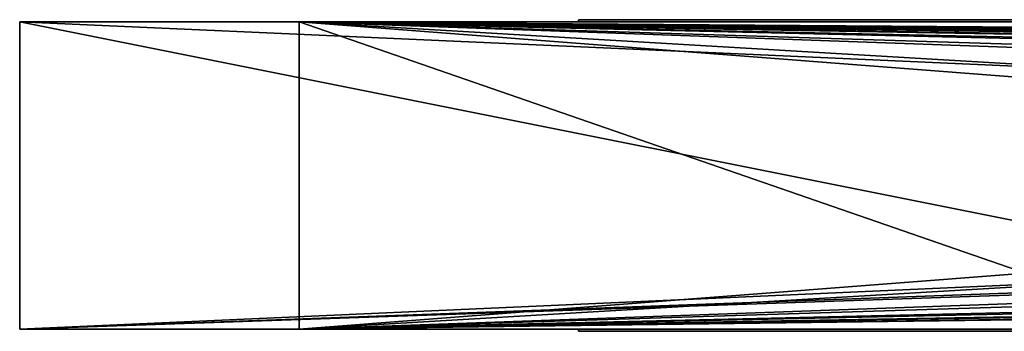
# Model space of a CAD drawing. Header units: millimetres. Extents: x 0 to 3270, y -325 to 325.
# Tile 2 of 256: x 0 to 176, y -28 to 28. Entities that reach past the tile are written whole.
import ezdxf

# ---------------------------------------------------------------- set-up
doc = ezdxf.new("R2010")
doc.units = ezdxf.units.MM
for name, color, linetype in [('ReflectiveFilm1_P1', 7, 'Continuous'), ('ReflectiveFilmM1_P1', 7, 'Continuous'), ('TongueBore1_P1', 7, 'Continuous')]:
    doc.layers.add(name, color=color, linetype=linetype)

# ---------------------------------------------------------------- blocks, each defined once
blk = doc.blocks.new('TongueBore1_P1')
at = {"layer": 'TongueBore1_P1'}
for points in [[(0, 27.5, 80), (225, -17.5, 80), (0, -27.5, 80)], [(0, 27.5, 80), (225, 17.5, 80), (225, -17.5, 80)], [(0, 27.5, 80), (1600, 27.5, 80), (225, 17.5, 80)], [(0, -27.5, 80), (0, 27.5, 1000), (0, 27.5, 80)], [(0, -27.5, 80), (0, -27.5, 1000), (0, 27.5, 1000)], [(50, 27.5, 880), (50, 27.5, 160), (0, 27.5, 80)], [(0, 27.5, 1000), (50, 27.5, 880), (0, 27.5, 80)], [(1600, 27.5, 80), (0, 27.5, 80), (50, 27.5, 160)], [(1600, 27.5, 1000), (50, 27.5, 880), (0, 27.5, 1000)], [(1600, 27.5, 1000), (0, 27.5, 1000), (0, -27.5, 1000)], [(1600, 27.5, 1000), (0, -27.5, 1000), (1600, -27.5, 1000)], [(1550, 27.5, 160), (1600, 27.5, 80), (50, 27.5, 160)], [(1600, 27.5, 1000), (1550, 27.5, 880), (50, 27.5, 880)], [(50, -27.5, 880), (50, -27.5, 160), (50, 27.5, 160)], [(50, -27.5, 880), (50, 27.5, 160), (50, 27.5, 880)], [(50, 27.5, 880), (180, 17.5, 880), (180, -17.5, 880)], [(50, 27.5, 880), (180, -17.5, 880), (50, -27.5, 880)], [(50, 27.5, 880), (1550, 27.5, 880), (1420, 17.5, 880)], [(50, 27.5, 880), (1420, 17.5, 880), (1380, 17.5, 880)], [(50, 27.5, 880), (1380, 17.5, 880), (1270, 17.5, 880)], [(50, 27.5, 880), (1270, 17.5, 880), (1230, 17.5, 880)], [(50, 27.5, 880), (1230, 17.5, 880), (1120, 17.5, 880)], [(50, 27.5, 880), (1120, 17.5, 880), (1080, 17.5, 880)], [(50, 27.5, 880), (1080, 17.5, 880), (970, 17.5, 880)], [(50, 27.5, 880), (970, 17.5, 880), (930, 17.5, 880)], [(50, 27.5, 880), (930, 17.5, 880), (820, 17.5, 880)], [(50, 27.5, 880), (820, 17.5, 880), (780, 17.5, 880)], [(50, 27.5, 880), (780, 17.5, 880), (670, 17.5, 880)], [(50, 27.5, 880), (670, 17.5, 880), (630, 17.5, 880)], [(50, 27.5, 880), (630, 17.5, 880), (520, 17.5, 880)], [(50, 27.5, 880), (520, 17.5, 880), (480, 17.5, 880)], [(50, 27.5, 880), (480, 17.5, 880), (370, 17.5, 880)], [(50, 27.5, 880), (370, 17.5, 880), (330, 17.5, 880)], [(50, 27.5, 880), (330, 17.5, 880), (220, 17.5, 880)], [(50, 27.5, 880), (220, 17.5, 880), (180, 17.5, 880)], [(180, -17.5, 160), (50, 27.5, 160), (50, -27.5, 160)], [(180, 17.5, 160), (50, 27.5, 160), (180, -17.5, 160)], [(1550, 27.5, 160), (50, 27.5, 160), (180, 17.5, 160)], [(225, -17.5, 80), (275, -17.5, 80), (0, -27.5, 80)], [(275, -17.5, 80), (1600, -27.5, 80), (0, -27.5, 80)], [(50, -27.5, 880), (370, -17.5, 880), (480, -17.5, 880)], [(50, -27.5, 880), (220, -17.5, 880), (330, -17.5, 880)], [(50, -27.5, 880), (780, -17.5, 880), (820, -17.5, 880)], [(50, -27.5, 880), (630, -17.5, 880), (670, -17.5, 880)], [(50, -27.5, 880), (480, -17.5, 880), (520, -17.5, 880)], [(50, -27.5, 880), (330, -17.5, 880), (370, -17.5, 880)], [(50, -27.5, 880), (180, -17.5, 880), (220, -17.5, 880)], [(50, -27.5, 880), (670, -17.5, 880), (780, -17.5, 880)], [(50, -27.5, 880), (820, -17.5, 880), (1550, -27.5, 880)], [(50, -27.5, 880), (520, -17.5, 880), (630, -17.5, 880)], [(220, -17.5, 160), (180, -17.5, 160), (50, -27.5, 160)], [(330, -17.5, 160), (220, -17.5, 160), (50, -27.5, 160)], [(370, -17.5, 160), (330, -17.5, 160), (50, -27.5, 160)], [(480, -17.5, 160), (370, -17.5, 160), (50, -27.5, 160)], [(520, -17.5, 160), (480, -17.5, 160), (50, -27.5, 160)], [(630, -17.5, 160), (520, -17.5, 160), (50, -27.5, 160)], [(670, -17.5, 160), (630, -17.5, 160), (50, -27.5, 160)], [(780, -17.5, 160), (670, -17.5, 160), (50, -27.5, 160)], [(1550, -27.5, 160), (780, -17.5, 160), (50, -27.5, 160)], [(50, -27.5, 160), (50, -27.5, 880), (0, -27.5, 80)], [(50, -27.5, 880), (0, -27.5, 1000), (0, -27.5, 80)], [(0, -27.5, 80), (1600, -27.5, 80), (50, -27.5, 160)], [(50, -27.5, 880), (1600, -27.5, 1000), (0, -27.5, 1000)], [(1600, -27.5, 80), (1550, -27.5, 160), (50, -27.5, 160)], [(1550, -27.5, 880), (1600, -27.5, 1000), (50, -27.5, 880)]]:
    blk.add_3dface(points, dxfattribs=at)
blk = doc.blocks.new('ReflectiveFilmM1_P1')
at = {"layer": 'ReflectiveFilmM1_P1'}
for points in [[(100, -27.9, 900), (100, -27.5, 980), (100, -27.5, 900)], [(100, -27.9, 900), (100, -27.9, 980), (100, -27.5, 980)], [(1500, -27.5, 980), (1500, -27.5, 900), (100, -27.5, 900)], [(1500, -27.5, 980), (100, -27.5, 900), (100, -27.5, 980)], [(100, -27.5, 900), (1500, -27.9, 900), (100, -27.9, 900)], [(100, -27.5, 900), (1500, -27.5, 900), (1500, -27.9, 900)], [(1500, -27.9, 980), (100, -27.5, 980), (100, -27.9, 980)], [(1500, -27.5, 980), (100, -27.5, 980), (1500, -27.9, 980)], [(1500, -27.9, 900), (1500, -27.9, 980), (100, -27.9, 900)], [(100, -27.9, 900), (1500, -27.9, 980), (100, -27.9, 980)]]:
    blk.add_3dface(points, dxfattribs=at)
blk = doc.blocks.new('ReflectiveFilm1_P1')
at = {"layer": 'ReflectiveFilm1_P1'}
for points in [[(100, 27.5, 900), (100, 27.9, 980), (100, 27.9, 900)], [(100, 27.5, 900), (100, 27.5, 980), (100, 27.9, 980)], [(1500, 27.9, 980), (1500, 27.9, 900), (100, 27.9, 900)], [(1500, 27.9, 980), (100, 27.9, 900), (100, 27.9, 980)], [(100, 27.9, 900), (1500, 27.5, 900), (100, 27.5, 900)], [(100, 27.9, 900), (1500, 27.9, 900), (1500, 27.5, 900)], [(1500, 27.5, 980), (100, 27.9, 980), (100, 27.5, 980)], [(1500, 27.9, 980), (100, 27.9, 980), (1500, 27.5, 980)], [(1500, 27.5, 900), (1500, 27.5, 980), (100, 27.5, 900)], [(100, 27.5, 900), (1500, 27.5, 980), (100, 27.5, 980)]]:
    blk.add_3dface(points, dxfattribs=at)

msp = doc.modelspace()

# ---------------------------------------------------------------- block references
at = {"layer": 'ReflectiveFilm1_P1'}
msp.add_blockref('ReflectiveFilm1_P1', (0, 0), dxfattribs=at)
at = {"layer": 'ReflectiveFilmM1_P1'}
msp.add_blockref('ReflectiveFilmM1_P1', (0, 0), dxfattribs=at)
at = {"layer": 'TongueBore1_P1'}
msp.add_blockref('TongueBore1_P1', (0, 0), dxfattribs=at)

doc.saveas('drawing.dxf')
